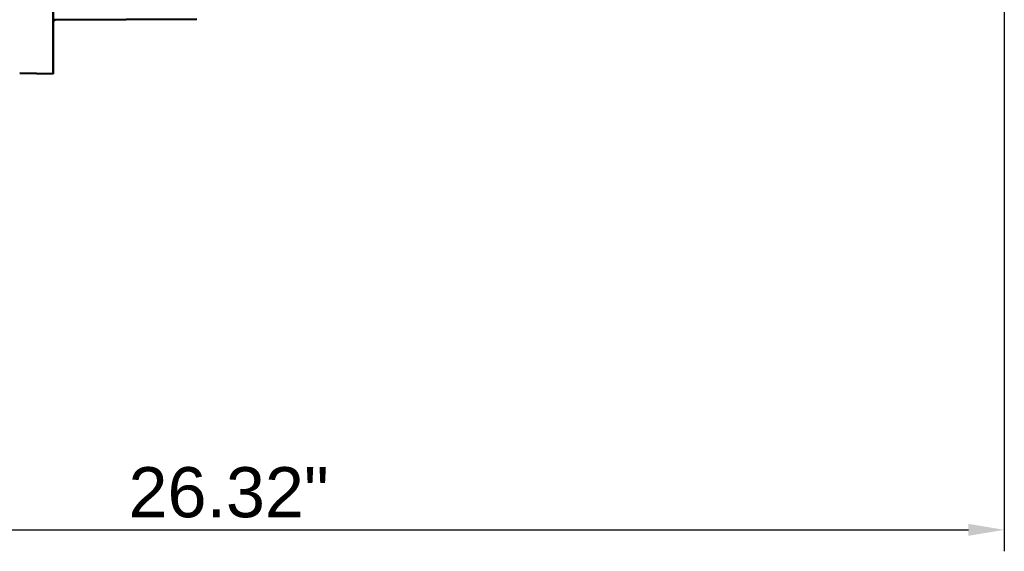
# Model space of a CAD drawing. Header units: millimetres. Extents: x 37 to 2483, y 37 to 1752.
# Tile 3 of 33: x 470 to 882, y 661 to 883. Entities that reach past the tile are written whole.
import ezdxf

# ---------------------------------------------------------------- set-up
doc = ezdxf.new("R2010")
doc.units = ezdxf.units.MM
doc.header["$LTSCALE"] = 6
doc.layers.add('Dimension (ISO)', color=7, linetype='Continuous', lineweight=25)
doc.layers.add('Visible (ISO)', color=7, linetype='Continuous', lineweight=50)
doc.styles.add('Standard - 3_5', font='arial.ttf')
doc.dimstyles.new('Speck (DIN)', dxfattribs={"dimscale": 6, "dimtxt": 3.5, "dimasz": 2.5, "dimexe": 1.5, "dimexo": 0, "dimgap": 0.8, "dimtad": 1, "dimlfac": 0.03937, "dimrnd": 1e-08, "dimdsep": 46, "dimtxsty": 'Standard - 3_5', "dimcen": 0.09, "dimdle": 10, "dimclrd": 256, "dimclre": 256, "dimclrt": 256, "dimazin": 2, "dimtfac": 0.714286, "dimtmove": 0, "dimatfit": 3, "dimfxl": 1, "dimtolj": 1, "dimlwd": -1, "dimlwe": -1, "dimarcsym": 0})

# ---------------------------------------------------------------- blocks, each defined once
blk = doc.blocks.new('*D8')
at = {"layer": 'Defpoints', "color": 0, "transparency": 16777216}
for p in [(881.63, 1077.75), (213.13, 883.25), (881.63, 669.77)]:
    blk.add_point(p, dxfattribs=at)
at = {"layer": 'Dimension (ISO)', "transparency": 16777216}
for p, q in [((881.63, 1077.75), (881.63, 660.77)), ((213.13, 883.25), (213.13, 660.77)), ((228.13, 669.77), (866.63, 669.77))]:
    blk.add_line(p, q, dxfattribs=at)
for points in [[(228.13, 672.27), (228.13, 667.27), (213.13, 669.77)], [(866.63, 672.27), (866.63, 667.27), (881.63, 669.77)]]:
    blk.add_solid(points, dxfattribs=at)
at = {"layer": 'Dimension (ISO)', "transparency": 16777216, "insert": (515.14, 696.03), "char_height": 21, "attachment_point": 1, "style": 'Standard - 3_5'}
blk.add_mtext('\\A1;\\fArial|b0|i0;26.32"', dxfattribs=at)

msp = doc.modelspace()

# ---------------------------------------------------------------- linework, layer by layer
at = {"layer": 'Visible (ISO)'}
for p, q in [((483.63, 922.25), (483.63, 860.75)), ((483.63, 883.379), (484.626, 883.383)), ((484.626, 883.383), (543.74, 883.641)), ((469.596, 860.994), (483.63, 860.75))]:
    msp.add_line(p, q, dxfattribs=at)
msp.add_arc((484.63, 882.383), 1, 90.25, 180, dxfattribs=at)

# ---------------------------------------------------------------- dimensions: what is measured, and where the dimension line sits
at = {"layer": 'Dimension (ISO)'}
dim = msp.add_linear_dim(base=(881.63, 669.775), p1=(213.13, 883.25), p2=(881.63, 1077.75), angle=180, text='\\fArial|b0|i0;<>"', dimstyle='Speck (DIN)', override={"dimgap": 0.8, "dimdec": 2, "dimlfac": 0.03937, "dimtol": 0, "dimlim": 0, "dimtp": 0, "dimtm": 0, "dimtdec": 2, "dimtofl": 0, "dimatfit": 1}, dxfattribs=at)
dim.commit()
dim.dimension.update_dxf_attribs({"geometry": '*D8', "text_midpoint": (555.938, 669.775), "dimtype": 160})

doc.saveas('drawing.dxf')
